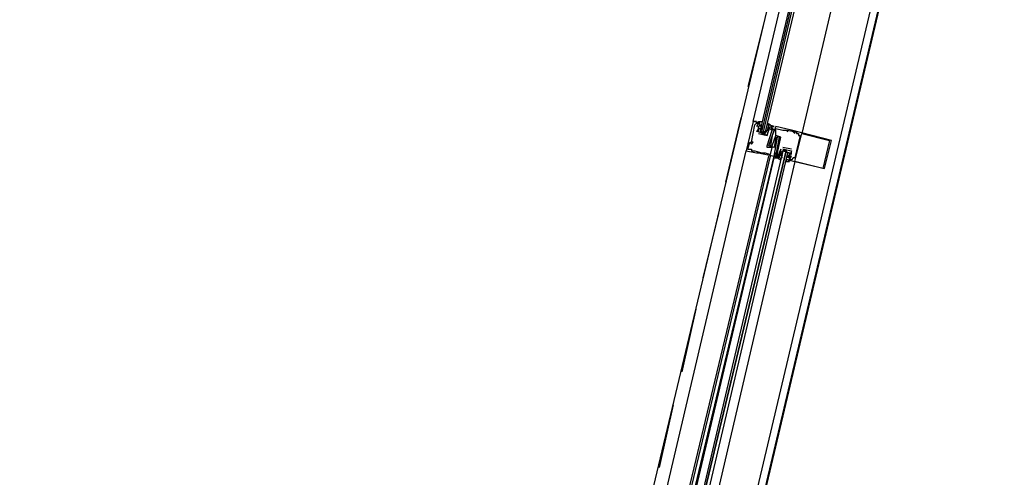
# Model space of a CAD drawing. Header units: feet. Extents: x -79 to 198, y -22 to 181.
# Tile 161 of 256: x 114.59 to 122.14, y 84.7 to 88.21. Entities that reach past the tile are written whole.
import ezdxf

# ---------------------------------------------------------------- set-up
doc = ezdxf.new("R2010")
doc.units = ezdxf.units.FT
doc.layers.add('A-LINEA', color=7, linetype='CONTINUOUS')

msp = doc.modelspace()

# ---------------------------------------------------------------- linework, layer by layer
at = {"layer": 'A-LINEA'}
for p, q in [((121.8, 90.9511), (114.5867, 60.4578)), ((120.92, 90.8044), (119.2667, 83.8711)), ((121.6667, 90.6311), (120.0267, 83.6978)), ((120.2933, 88.1778), (120.1733, 87.6978)), ((120.12, 87.4578), (120, 86.9644)), ((120.2667, 87.4178), (120.2133, 87.4311)), ((120.2133, 87.4311), (120.2133, 87.4311)), ((120.2267, 87.4044), (120.2267, 87.4044)), ((120.24, 87.4178), (120.24, 87.4178)), ((120.2533, 87.4178), (120.2533, 87.4178)), ((120.2667, 87.4178), (120.2667, 87.4178)), ((120.2667, 87.4044), (120.2667, 87.4044)), ((120.2667, 87.4044), (120.2667, 87.3911)), ((120.2799, 87.3813), (120.2788, 87.3932)), ((120.2792, 87.3893), (120.279, 87.4076)), ((120.3333, 87.4044), (120.3333, 87.4044)), ((120.24, 87.3911), (120.24, 87.3911)), ((120.2533, 87.3778), (120.24, 87.3511)), ((120.24, 87.3511), (120.24, 87.3511)), ((120.2533, 87.3911), (120.2533, 87.3911)), ((120.2533, 87.3911), (120.2533, 87.3911)), ((120.2533, 87.3911), (120.2533, 87.3911)), ((120.2533, 87.3778), (120.2533, 87.3778)), ((120.2533, 87.3778), (120.2533, 87.3778)), ((120.2533, 87.3511), (120.2533, 87.3511)), ((120.2533, 87.3511), (120.2533, 87.3511)), ((120.2533, 87.3378), (120.32, 87.3244)), ((120.2533, 87.3378), (120.2533, 87.3378)), ((120.2665, 87.368), (120.2655, 87.3798)), ((120.2667, 87.3911), (120.2667, 87.3911)), ((120.2667, 87.3778), (120.2667, 87.3778)), ((120.3067, 87.3378), (120.2667, 87.3511)), ((120.2791, 87.3622), (120.2786, 87.3825)), ((120.28, 87.3511), (120.2933, 87.3511)), ((120.3067, 87.3644), (120.3067, 87.3644)), ((120.3067, 87.3511), (120.3067, 87.3511)), ((120.32, 87.3911), (120.32, 87.3911)), ((120.32, 87.3778), (120.32, 87.3911)), ((120.32, 87.3778), (120.32, 87.3778)), ((120.32, 87.3378), (120.32, 87.3378)), ((120.32, 87.3378), (120.32, 87.3378)), ((120.32, 87.3244), (120.32, 87.3244)), ((120.32, 87.3244), (120.32, 87.3244)), ((120.3314, 87.375), (120.3217, 87.357)), ((120.3285, 87.38), (120.3223, 87.3699)), ((120.3285, 87.3667), (120.3223, 87.3565)), ((120.3333, 87.3778), (120.3333, 87.3778)), ((120.3333, 87.3644), (120.3333, 87.3644)), ((120.3333, 87.3644), (120.3333, 87.3644)), ((120.3436, 87.387), (120.3352, 87.3708)), ((120.3467, 87.3911), (120.3467, 87.3911)), ((120.3467, 87.3644), (120.3467, 87.3644)), ((120.36, 87.3911), (120.36, 87.3911)), ((120.36, 87.3911), (120.36, 87.3911)), ((120.36, 87.3778), (120.36, 87.3778)), ((120.36, 87.3644), (120.36, 87.3644)), ((120.36, 87.3644), (120.36, 87.3644)), ((120.36, 87.3244), (120.36, 87.3244)), ((120.3733, 87.3911), (120.3733, 87.3911)), ((120.3733, 87.3644), (120.3733, 87.3644)), ((120.3867, 87.3911), (120.3867, 87.3911)), ((120.3867, 87.3778), (120.3867, 87.3778)), ((120.3867, 87.3244), (120.3867, 87.3244)), ((120.3867, 87.3244), (120.3867, 87.3244)), ((120.44, 87.3644), (120.44, 87.3644)), ((120.4533, 87.3644), (120.4533, 87.3644)), ((120.4667, 87.3644), (120.4667, 87.3644)), ((120.48, 87.3644), (120.48, 87.3644)), ((120.48, 87.3511), (120.48, 87.3511)), ((120.5067, 87.3644), (120.5067, 87.3644)), ((120.52, 87.3511), (120.52, 87.3511)), ((120.5333, 87.3511), (120.5333, 87.3511)), ((120.5333, 87.3511), (120.5333, 87.3511)), ((120.5333, 87.3378), (120.5333, 87.3378)), ((120.5467, 87.3511), (120.5467, 87.3511)), ((120.5467, 87.3378), (120.5467, 87.3378)), ((120.56, 87.3378), (120.56, 87.3378)), ((120.56, 87.3244), (120.56, 87.3244)), ((120.5733, 87.3244), (120.5733, 87.3244)), ((120.5867, 87.3378), (120.5867, 87.3378)), ((120.1867, 87.2711), (120.1867, 87.2711)), ((120.2, 87.2711), (120.2, 87.2711)), ((120.2, 87.2578), (120.2, 87.2578)), ((120.2133, 87.2711), (120.2133, 87.2711)), ((120.32, 87.2444), (120.32, 87.2444)), ((120.3333, 87.2444), (120.3333, 87.2444)), ((120.3467, 87.2444), (120.3467, 87.2444)), ((120.36, 87.2444), (120.36, 87.2444)), ((120.3867, 87.3111), (120.3867, 87.3111)), ((120.4, 87.3111), (120.4, 87.3111)), ((120.4133, 87.3111), (120.4133, 87.3111)), ((120.4267, 87.3111), (120.4267, 87.3111)), ((120.8, 87.2844), (120.8, 87.2844)), ((120.8133, 87.2844), (120.8133, 87.2844)), ((119.4667, 84.2578), (120.16, 87.2044)), ((120.16, 87.2044), (120.16, 87.2044)), ((120.1733, 87.2178), (120.1733, 87.2178)), ((120.2, 87.2178), (120.2, 87.2178)), ((120.2, 87.2044), (120.2, 87.2044)), ((120.2133, 87.2044), (120.2133, 87.2044)), ((120.2267, 87.2044), (120.2267, 87.2044)), ((120.24, 87.1911), (120.24, 87.1911)), ((120.2533, 87.1911), (120.2533, 87.1911)), ((120.28, 87.1911), (120.28, 87.1911)), ((120.2933, 87.1911), (120.2933, 87.1911)), ((120.3067, 87.1911), (120.3067, 87.1911)), ((120.32, 87.2311), (120.32, 87.2311)), ((120.3467, 87.1778), (120.3467, 87.1778)), ((120.36, 87.2311), (120.36, 87.2311)), ((120.3733, 87.2311), (120.3733, 87.2311)), ((120.3867, 87.1911), (120.3867, 87.1911)), ((120.3867, 87.1911), (120.3867, 87.1911)), ((120.3867, 87.1778), (120.3867, 87.1778)), ((120.3867, 87.1778), (120.3867, 87.1778)), ((120.4, 87.1911), (120.4, 87.1911)), ((120.4133, 87.1911), (120.4133, 87.1911)), ((120.4133, 87.1911), (120.4133, 87.1911)), ((120.4133, 87.1778), (120.4133, 87.1778)), ((120.4267, 87.2178), (120.4267, 87.2178)), ((120.4267, 87.2178), (120.4267, 87.2178)), ((120.4267, 87.1911), (120.4267, 87.1911)), ((120.4267, 87.1778), (120.4267, 87.1778)), ((120.4267, 87.1778), (120.4267, 87.1778)), ((120.4267, 87.1644), (120.4267, 87.1778)), ((120.4286, 87.1672), (120.4383, 87.1852)), ((120.4297, 87.1552), (120.4381, 87.1714)), ((120.4315, 87.1755), (120.4377, 87.1857)), ((120.5067, 87.2178), (120.44, 87.2311)), ((120.44, 87.2311), (120.44, 87.2311)), ((120.44, 87.2178), (120.44, 87.2178)), ((120.44, 87.2178), (120.44, 87.2178)), ((120.4933, 87.2044), (120.44, 87.2178)), ((120.44, 87.1911), (120.44, 87.1911)), ((120.44, 87.1778), (120.44, 87.1778)), ((120.4533, 87.2044), (120.4667, 87.2044)), ((120.48, 87.1778), (120.48, 87.1778)), ((120.4935, 87.1743), (120.4945, 87.1624)), ((120.4942, 87.1801), (120.4948, 87.1597)), ((120.5067, 87.2178), (120.5067, 87.2178)), ((120.5067, 87.2044), (120.5067, 87.2044)), ((120.5067, 87.1778), (120.5067, 87.2044)), ((120.5067, 87.2044), (120.5067, 87.2044)), ((120.5067, 87.2044), (120.5067, 87.2044)), ((120.5067, 87.1778), (120.5067, 87.1778)), ((119.6267, 84.2178), (120.3333, 87.1644)), ((119.64, 84.2044), (120.3467, 87.1644)), ((119.6667, 84.2044), (120.3733, 87.1644)), ((119.68, 84.2044), (120.3733, 87.1511)), ((120.5333, 87.1244), (119.84, 84.1644)), ((120.3733, 87.1511), (120.3733, 87.1644)), ((120.3733, 87.1644), (120.3733, 87.1644)), ((120.3733, 87.1644), (120.3733, 87.1644)), ((120.3733, 87.1511), (120.3733, 87.1644)), ((120.3733, 87.1511), (120.3733, 87.1644)), ((120.3867, 87.1644), (120.3867, 87.1644)), ((120.4, 87.1644), (120.4, 87.1644)), ((120.4, 87.1511), (120.4, 87.1511)), ((120.4133, 87.1511), (120.4133, 87.1511)), ((120.4267, 87.1644), (120.4267, 87.1644)), ((120.4315, 87.1489), (120.4377, 87.159)), ((120.48, 87.1644), (120.48, 87.1511)), ((120.48, 87.1644), (120.48, 87.1644)), ((120.48, 87.1511), (120.48, 87.1511)), ((120.48, 87.1378), (120.48, 87.1378)), ((120.4933, 87.1644), (120.4933, 87.1644)), ((120.4933, 87.1644), (120.4933, 87.1644)), ((120.4933, 87.1511), (120.4933, 87.1511)), ((120.4933, 87.1511), (120.4933, 87.1511)), ((120.4933, 87.1378), (120.4933, 87.1378)), ((120.4935, 87.1476), (120.4945, 87.1357)), ((120.4941, 87.1529), (120.4944, 87.1346)), ((120.5067, 87.1644), (120.5067, 87.1644)), ((120.5067, 87.1644), (120.5067, 87.1644)), ((120.5067, 87.1378), (120.5067, 87.1378)), ((120.52, 87.1511), (120.52, 87.1511)), ((120.5333, 87.1511), (120.5333, 87.1511)), ((120.5333, 87.1244), (120.5333, 87.1244)), ((120.7467, 87.0711), (120.7467, 87.0711)), ((120.76, 87.0711), (120.76, 87.0711)), ((119.9467, 86.7244), (119.8267, 86.2311)), ((119.7733, 85.9911), (119.6667, 85.5111)), ((119.6, 85.2578), (119.4933, 84.7778))]:
    msp.add_line(p, q, dxfattribs=at)
for points in [[(142.72, 107.0711), (135.88, 108.6844), (131.36, 89.5511), (124.5867, 91.1511), (124.4, 90.3378), (121.8, 90.9511), (121.3333, 88.9511), (118.2, 75.6978), (129.9467, 72.9244)], [(121.3867, 90.6978), (120.96, 88.9244), (120.5867, 87.3378)], [(120.24, 87.4311), (120.24, 87.4311), (120.2133, 87.4311), (120.5867, 89.0044)], [(120.6533, 88.9911), (120.2667, 87.3644), (120.2667, 87.3511), (120.28, 87.3511), (120.6667, 88.9911)], [(120.6933, 88.9778), (120.3067, 87.3511), (120.2933, 87.3511), (120.68, 88.9911)], [(120.2133, 87.4311), (120.16, 87.2044), (120.24, 87.1911), (120.2533, 87.1911), (120.3733, 87.1644), (120.4, 87.3111), (120.4, 87.3111)], [(120.1733, 87.2178), (120.1867, 87.2711), (120.2, 87.2578), (120.2133, 87.2711), (120.2, 87.2711), (120.2267, 87.4044), (120.24, 87.4178), (120.2533, 87.4178), (120.24, 87.3911)], [(120.24, 87.4311), (120.24, 87.4311), (120.2133, 87.4311)], [(120.24, 87.4311), (120.24, 87.4311), (120.2133, 87.4311)], [(120.2533, 87.3511), (120.2533, 87.3778), (120.2533, 87.3911), (120.2667, 87.4044), (120.2533, 87.4178), (120.2667, 87.4178), (120.2533, 87.4178), (120.2533, 87.4311), (120.28, 87.4311), (120.28, 87.4178)], [(120.32, 87.3244), (120.2533, 87.3511), (120.2533, 87.3911), (120.2533, 87.3778), (120.2533, 87.3911), (120.2667, 87.4044), (120.2667, 87.4044)], [(120.3067, 87.3378), (120.32, 87.3644), (120.3333, 87.3778), (120.3333, 87.3911), (120.3333, 87.4044), (120.3467, 87.4044), (120.32, 87.4178), (120.32, 87.4044), (120.3333, 87.4044)], [(120.3867, 87.3111), (120.3733, 87.2311), (120.3333, 87.2444), (120.3733, 87.3644), (120.36, 87.3778), (120.36, 87.3644), (120.36, 87.3911), (120.3733, 87.3911), (120.3333, 87.4044)], [(120.1733, 87.2178), (120.2, 87.2178), (120.2, 87.2044), (120.2133, 87.2044), (120.2267, 87.2044), (120.28, 87.1911), (120.2933, 87.1911), (120.3067, 87.1911), (120.3467, 87.1778), (120.36, 87.2311), (120.32, 87.2311), (120.32, 87.2444), (120.36, 87.3644), (120.36, 87.3644)], [(120.2667, 87.3778), (120.2667, 87.3511), (120.3067, 87.3511), (120.32, 87.3644)], [(120.32, 87.3244), (120.3333, 87.3644), (120.3333, 87.3644), (120.3467, 87.3911), (120.36, 87.3911), (120.3467, 87.3644)], [(120.3333, 87.3778), (120.3333, 87.3644), (120.32, 87.3378)], [(120.48, 87.1378), (120.76, 87.0711), (120.8133, 87.2844), (120.5067, 87.3644), (120.3867, 87.3911), (120.36, 87.3244), (120.3467, 87.2444)], [(120.36, 87.2444), (120.3867, 87.3244), (120.4133, 87.3111), (120.3867, 87.1778), (120.3867, 87.1911), (120.3867, 87.1778), (120.3867, 87.1644), (120.3733, 87.1644), (120.4133, 87.1511)], [(120.4, 87.1911), (120.4267, 87.3111), (120.3867, 87.3244), (120.3867, 87.3778), (120.44, 87.3644), (120.4533, 87.3644), (120.4667, 87.3644), (120.48, 87.3511), (120.48, 87.3644), (120.5333, 87.3511), (120.52, 87.3511), (120.5333, 87.3378), (120.5333, 87.3511), (120.5467, 87.3511), (120.5467, 87.3378), (120.56, 87.3378), (120.56, 87.3244), (120.5733, 87.3244), (120.5333, 87.1511), (120.52, 87.1511), (120.5067, 87.1378), (120.4933, 87.1378), (120.5067, 87.1644), (120.5067, 87.1644)], [(120.8, 87.2844), (120.7467, 87.0711), (120.5333, 87.1244), (120.5867, 87.3378), (120.8, 87.2844)], [(119.7733, 84.1778), (120.48, 87.1911), (120.4667, 87.2044), (119.7467, 84.1911), (120.4667, 87.2044), (120.4533, 87.2044), (120.44, 87.2044), (119.7333, 84.1911)], [(120.4267, 87.2178), (120.4133, 87.1911), (120.4133, 87.1911), (120.4, 87.1511), (120.4, 87.1644), (120.4, 87.1911)], [(120.44, 87.2044), (120.4267, 87.1911), (120.4267, 87.1778), (120.4133, 87.1644), (120.4133, 87.1511), (120.4, 87.1511), (120.4267, 87.1378), (120.4267, 87.1511)], [(120.4267, 87.1778), (120.4133, 87.1778), (120.4133, 87.1911), (120.4267, 87.1911), (120.4267, 87.1778), (120.4267, 87.2178)], [(120.4267, 87.1778), (120.44, 87.1911), (120.44, 87.2044), (120.4933, 87.1911), (120.4933, 87.1778), (120.48, 87.1644)], [(120.44, 87.2178), (120.5067, 87.2044), (120.4933, 87.1644)], [(120.48, 87.1378), (120.4667, 87.1378), (120.4667, 87.1244), (120.4933, 87.1244), (120.48, 87.1378), (120.4933, 87.1378), (120.4933, 87.1511), (120.4933, 87.1644), (120.4933, 87.1778), (120.4933, 87.1911)], [(120.3733, 87.1511), (120.4, 87.1511), (120.4, 87.1511)], [(120.3733, 87.1511), (120.4, 87.1511), (120.4, 87.1511)], [(120.3733, 87.1511), (120.4, 87.1511), (120.4, 87.1511)], [(120.4933, 87.1644), (120.5067, 87.1644), (120.4933, 87.1511), (120.4933, 87.1644), (120.4933, 87.1511)]]:
    msp.add_lwpolyline(points, dxfattribs=at)

doc.saveas('drawing.dxf')
